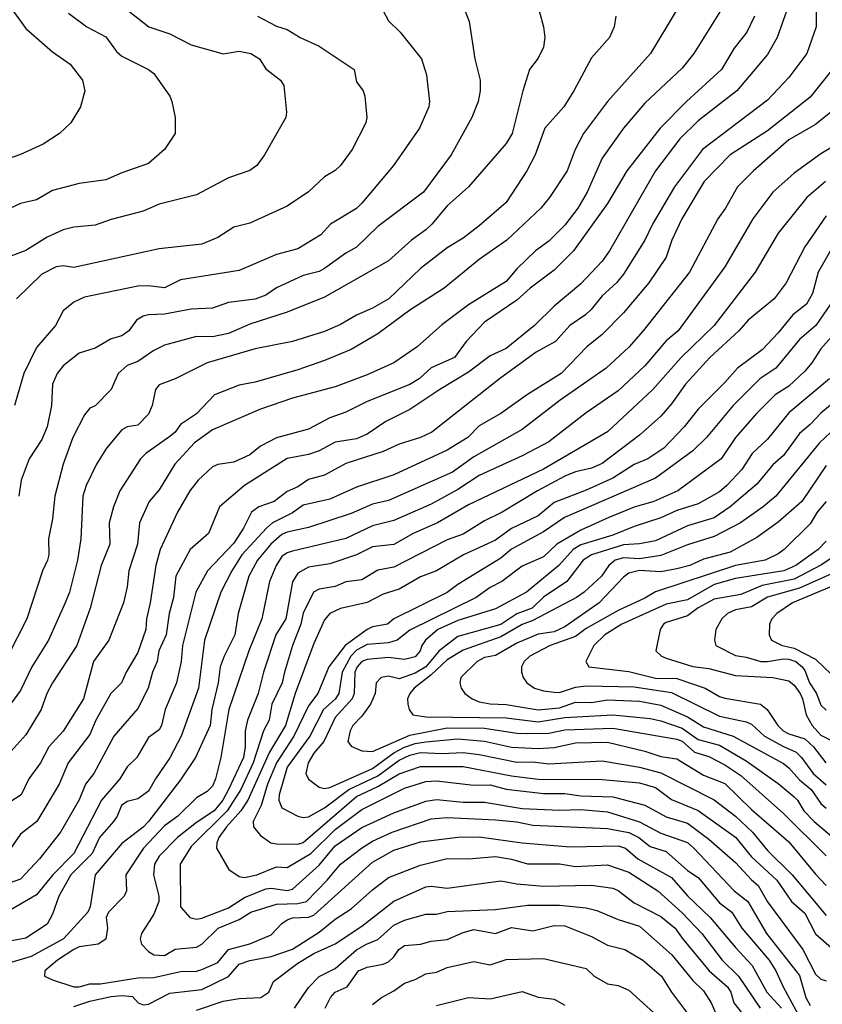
# Model space of a CAD drawing. Header units: metres. Extents: x -51132 to -49532, y -231222 to -229437.
# Tile 238 of 256: x -49681 to -49606, y -230412 to -230320. Entities that reach past the tile are written whole.
import ezdxf

# ---------------------------------------------------------------- set-up
doc = ezdxf.new("R2010")
doc.units = ezdxf.units.M
doc.layers.add('CONTOUR_INDEX', color=1, linetype='Continuous')
doc.layers.add('CONTOUR_INTER', color=3, linetype='Continuous')

msp = doc.modelspace()

# ---------------------------------------------------------------- linework, layer by layer
at = {"layer": 'CONTOUR_INDEX'}
for points, elevation in [([(-49615.161, -230318.759), (-49617.965, -230323.259), (-49619.08, -230324.628), (-49622.58, -230327.91), (-49624.561, -230330.259), (-49626.58, -230333.068), (-49627.976, -230336.259), (-49628.856, -230337.759), (-49630.08, -230339.353), (-49631.58, -230340.854), (-49632.831, -230341.759), (-49634.58, -230343.455), (-49635.58, -230344.63), (-49639.08, -230346.843), (-49641.58, -230348.708), (-49643.91, -230350.759), (-49646.107, -230352.259), (-49648.58, -230353.388), (-49651.58, -230354.523), (-49655.58, -230355.567), (-49658.58, -230356.605), (-49663.08, -230358.548), (-49664.787, -230359.759), (-49666.624, -230361.759), (-49668.08, -230364.173), (-49669.009, -230365.259), (-49669.922, -230367.259), (-49670.119, -230369.259), (-49670.942, -230371.759), (-49671.076, -230373.259), (-49671.428, -230374.759), (-49672.802, -230378.259), (-49674.248, -230380.259), (-49675.189, -230383.759), (-49677.08, -230386.785), (-49678.422, -230388.259), (-49679.218, -230389.759), (-49680.315, -230391.259), (-49681.01, -230392.759), (-49682.08, -230393.452)], 65), ([(-49647.081, -230319.259), (-49646.58, -230320.198), (-49645.488, -230321.259), (-49643.511, -230323.759), (-49643.046, -230325.259), (-49642.739, -230327.759), (-49642.828, -230328.259), (-49643.682, -230330.259), (-49646.126, -230333.759), (-49649.08, -230337.292), (-49649.58, -230337.796), (-49652.014, -230339.259), (-49652.927, -230340.259), (-49655.08, -230341.588), (-49657.08, -230342.101), (-49660.58, -230343.597), (-49666.08, -230344.495), (-49667.58, -230345.231), (-49669.08, -230345.041), (-49670.08, -230345.073), (-49675.08, -230346.114), (-49676.08, -230346.591), (-49677.08, -230347.388), (-49677.787, -230348.759), (-49679.58, -230350.835), (-49680.775, -230353.259), (-49681.658, -230356.259)], 70), ([(-49603.899, -230327.759), (-49606.58, -230329.937), (-49609.08, -230331.369), (-49612.369, -230334.259), (-49613.876, -230335.759), (-49615.016, -230337.759), (-49615.742, -230338.759), (-49618.374, -230343.759), (-49622.732, -230349.259), (-49624.08, -230350.807), (-49626.193, -230352.759), (-49630.495, -230355.759), (-49634.08, -230358.525), (-49638.58, -230361.078), (-49640.58, -230362.524), (-49646.58, -230365.167), (-49648.08, -230365.525), (-49650.08, -230366.399), (-49654.08, -230367.708), (-49656.08, -230368.144), (-49656.58, -230368.358), (-49657.625, -230369.259), (-49658.859, -230370.759), (-49659.684, -230372.259), (-49660.68, -230375.759), (-49660.984, -230377.759), (-49662.007, -230379.759), (-49662.368, -230380.759), (-49662.548, -230382.259), (-49663.157, -230384.759), (-49663.309, -230386.259), (-49664.69, -230389.259), (-49666.08, -230391.356), (-49669.08, -230395.265), (-49669.58, -230395.811), (-49671.58, -230397.319), (-49674.08, -230400.258), (-49674.548, -230403.259), (-49674.758, -230403.759), (-49677.047, -230406.259), (-49680.08, -230407.928), (-49682.08, -230408.518)], 60), ([(-49605.154, -230346.759), (-49606.53, -230348.759), (-49608.08, -230350.068), (-49610.305, -230352.759), (-49611.783, -230353.759), (-49614.28, -230356.259), (-49616.783, -230359.259), (-49618.08, -230360.527), (-49621.58, -230363.081), (-49630.091, -230366.759), (-49632.08, -230368.122), (-49635.08, -230369.73), (-49636.08, -230370.574), (-49640.08, -230373.036), (-49641.08, -230373.811), (-49646.08, -230376.257), (-49646.694, -230376.759), (-49648.08, -230377.025), (-49648.58, -230377.263), (-49650.66, -230378.759), (-49652.176, -230380.759), (-49653.204, -230383.259), (-49654.08, -230384.432), (-49655.478, -230387.259), (-49657.08, -230389.756), (-49657.92, -230391.759), (-49658.537, -230393.759), (-49659.273, -230395.259), (-49659.239, -230395.759), (-49658.58, -230396.584), (-49657.621, -230397.259), (-49657.08, -230397.368), (-49655.08, -230397.397), (-49654.58, -230397.23), (-49649.58, -230392.913), (-49647.58, -230391.976), (-49645.58, -230390.794), (-49643.58, -230390.124), (-49639.58, -230390.108), (-49635.08, -230390.978), (-49632.58, -230391.283), (-49626.58, -230391.33), (-49623.08, -230391.646), (-49621.58, -230392.092), (-49620.08, -230393.214), (-49617.58, -230394.227), (-49614.08, -230396.738), (-49612.58, -230398.575), (-49610.193, -230400.759), (-49608.814, -230402.759), (-49607.58, -230403.863), (-49606.58, -230405.811), (-49605.08, -230407.096)], 55), ([(-49605.58, -230361.897), (-49607.864, -230365.259), (-49610.08, -230367.195), (-49612.08, -230368.654), (-49614.58, -230370.018), (-49617.08, -230370.68), (-49618.361, -230371.259), (-49619.58, -230371.582), (-49621.08, -230371.858), (-49623.08, -230371.75), (-49624.08, -230371.984), (-49624.58, -230372.347), (-49626.842, -230374.759), (-49630.08, -230377.016), (-49631.08, -230377.473), (-49632.58, -230377.697), (-49634.58, -230378.56), (-49636.58, -230379.69), (-49637.58, -230379.903), (-49638.271, -230380.259), (-49639.825, -230381.759), (-49639.899, -230382.259), (-49639.778, -230382.759), (-49639.445, -230383.259), (-49638.752, -230383.759), (-49638.08, -230384.035), (-49637.08, -230384.245), (-49635.58, -230384.296), (-49632.58, -230384.787), (-49630.58, -230384.599), (-49629.08, -230384.078), (-49627.58, -230384.125), (-49626.08, -230383.864), (-49623.08, -230383.976), (-49621.08, -230384.352), (-49618.58, -230385.463), (-49617.08, -230386.386), (-49614.291, -230387.259), (-49609.58, -230389.826), (-49609.08, -230390.22), (-49608.08, -230391.363), (-49606.98, -230392.259), (-49606.08, -230393.578), (-49605.58, -230394.002)], 50), ([(-49605.08, -230373.234), (-49608.724, -230374.759), (-49610.209, -230375.759), (-49610.663, -230376.259), (-49610.896, -230376.759), (-49610.91, -230377.759), (-49610.693, -230378.259), (-49609.684, -230378.759), (-49608.58, -230379.02), (-49606.58, -230380.048), (-49605.08, -230381.47)], 45), ([(-49676.08, -230412.602), (-49674.58, -230412.113), (-49672.58, -230411.664), (-49671.58, -230411.579), (-49670.58, -230411.681), (-49670.054, -230412.259), (-49669.58, -230412.438), (-49669.08, -230412.394), (-49667.08, -230411.351), (-49664.08, -230411.016), (-49661.58, -230409.796), (-49660.58, -230408.642), (-49659.58, -230408.301), (-49657.58, -230407.914), (-49655.58, -230407.228), (-49653.08, -230405.647), (-49651.58, -230404.428), (-49650.08, -230403.447), (-49648.08, -230401.67), (-49646.58, -230400.526), (-49643.58, -230399.36), (-49641.08, -230398.74), (-49639.08, -230398.779), (-49636.58, -230398.532), (-49635.08, -230398.788), (-49633.58, -230399.229), (-49630.58, -230399.235), (-49629.08, -230399.474), (-49626.08, -230399.339), (-49624.08, -230400.028), (-49621.353, -230401.759), (-49619.08, -230403.82), (-49617.226, -230405.759), (-49615.325, -230408.259), (-49613.781, -230409.759), (-49611.752, -230412.759)], 60), ([(-49642.08, -230412.51), (-49639.08, -230411.779), (-49637.08, -230411.884), (-49634.08, -230411.2), (-49632.58, -230411.742), (-49631.08, -230411.921), (-49630.08, -230412.474)], 65)]:
    msp.add_lwpolyline(points, dxfattribs=dict(at, elevation=elevation))
at = {"layer": 'CONTOUR_INTER'}
for points, elevation in [([(-49606.548, -230317.759), (-49606.498, -230320.759), (-49607.384, -230323.259), (-49609.08, -230325.512), (-49611.08, -230327.654), (-49617.179, -230332.259), (-49619.8, -230335.759), (-49621.865, -230339.259), (-49622.564, -230340.759), (-49624.58, -230343.959), (-49625.214, -230344.759), (-49626.58, -230345.979), (-49627.608, -230347.259), (-49628.126, -230347.759), (-49629.609, -230348.759), (-49630.949, -230350.259), (-49632.748, -230351.259), (-49636.08, -230353.685), (-49642.516, -230358.759), (-49643.58, -230359.256), (-49645.58, -230359.883), (-49647.08, -230360.57), (-49650.58, -230361.691), (-49652.58, -230362.792), (-49654.08, -230363.213), (-49655.08, -230363.901), (-49656.08, -230364.326), (-49657.312, -230365.259), (-49658.747, -230365.759), (-49659.431, -230366.259), (-49660.181, -230367.759), (-49661.08, -230369.168), (-49663.545, -230371.759), (-49664.654, -230373.759), (-49665.896, -230378.759), (-49666.013, -230380.259), (-49666.462, -230382.259), (-49667.537, -230384.759), (-49667.88, -230386.259), (-49668.08, -230386.66), (-49669.08, -230387.387), (-49670.185, -230389.259), (-49671.08, -230390.149), (-49671.787, -230391.259), (-49673.495, -230393.259), (-49676.073, -230398.259), (-49678.037, -230400.259), (-49679.58, -230402.132), (-49683.58, -230404.447)], 62), ([(-49672.58, -230317.969), (-49669.054, -230320.759), (-49667.08, -230321.411), (-49665.08, -230322.461), (-49662.08, -230323.297), (-49660.58, -230323.047), (-49659.489, -230323.259), (-49658.695, -230323.759), (-49658.08, -230324.701), (-49656.703, -230325.759), (-49656.417, -230326.259), (-49656.143, -230328.759), (-49656.206, -230329.259), (-49658.214, -230332.759), (-49658.939, -230333.759), (-49659.58, -230334.238), (-49661.58, -230334.931), (-49664.58, -230336.504), (-49668.08, -230337.385), (-49669.58, -230338.059), (-49672.58, -230338.835), (-49674.08, -230339.35), (-49676.08, -230339.55), (-49677.08, -230339.787), (-49678.58, -230340.482), (-49680.58, -230341.738), (-49682.08, -230342.296)], 72), ([(-49682.156, -230318.759), (-49680.58, -230320.918), (-49678.08, -230323.123), (-49676.43, -230324.259), (-49675.266, -230325.759), (-49675.059, -230326.759), (-49675.446, -230328.259), (-49676.369, -230329.759), (-49677.414, -230330.759), (-49678.956, -230331.759), (-49681.08, -230332.73), (-49686.08, -230334.491)], 74), ([(-49609.119, -230318.759), (-49610.169, -230321.759), (-49611.08, -230323.362), (-49613.951, -230326.759), (-49617.58, -230329.566), (-49619.294, -230331.259), (-49621.584, -230334.259), (-49625.881, -230341.759), (-49626.58, -230342.74), (-49628.58, -230344.872), (-49631.08, -230346.957), (-49632.905, -230348.759), (-49635.58, -230350.925), (-49637.08, -230351.597), (-49639.08, -230353.146), (-49641.795, -230354.759), (-49644.58, -230356.634), (-49646.847, -230357.759), (-49648.58, -230358.939), (-49649.58, -230359.407), (-49651.58, -230359.702), (-49653.08, -230360.504), (-49654.08, -230360.858), (-49656.08, -230361.247), (-49660.08, -230363.759), (-49662.44, -230365.759), (-49663.465, -230368.259), (-49665.188, -230369.759), (-49666.538, -230372.259), (-49666.731, -230374.259), (-49667.151, -230375.759), (-49667.421, -230377.759), (-49668.11, -230379.259), (-49668.273, -230380.259), (-49668.699, -230381.259), (-49669.115, -230382.759), (-49670.08, -230384.664), (-49672.322, -230387.259), (-49674.206, -230390.759), (-49674.987, -230391.759), (-49675.58, -230393.244), (-49677.321, -230396.259), (-49679.289, -230398.759), (-49681.08, -230400.657), (-49682.58, -230401.215)], 63), ([(-49639.817, -230318.259), (-49639.034, -230320.259), (-49638.516, -230323.759), (-49638.017, -230325.759), (-49638.011, -230326.759), (-49638.183, -230327.759), (-49638.769, -230329.259), (-49640.706, -230332.759), (-49643.311, -230336.259), (-49647.58, -230339.489), (-49649.58, -230341.434), (-49650.58, -230341.997), (-49652.58, -230343.43), (-49653.08, -230343.702), (-49654.58, -230344.077), (-49657.08, -230345.25), (-49658.08, -230345.931), (-49659.08, -230346.314), (-49661.58, -230346.62), (-49663.08, -230347.135), (-49665.08, -230347.227), (-49667.58, -230347.697), (-49669.08, -230347.767), (-49669.58, -230347.897), (-49670.205, -230348.259), (-49670.926, -230349.259), (-49671.58, -230349.739), (-49672.58, -230350.003), (-49674.08, -230350.883), (-49675.58, -230351.369), (-49677.08, -230352.56), (-49677.634, -230353.259), (-49678.068, -230354.259), (-49678.167, -230356.259), (-49678.588, -230358.259), (-49679.08, -230359.469), (-49680.265, -230361.259), (-49681.011, -230363.259), (-49681.251, -230364.759)], 69), ([(-49625.281, -230319.759), (-49625.437, -230320.759), (-49625.872, -230321.759), (-49627.58, -230323.69), (-49629.22, -230326.759), (-49630.175, -230328.259), (-49631.952, -230330.259), (-49632.843, -230332.759), (-49633.618, -230334.259), (-49635.58, -230337.235), (-49638.08, -230339.434), (-49639.58, -230340.565), (-49641.08, -230341.501), (-49643.58, -230343.431), (-49646.575, -230346.259), (-49648.08, -230347.158), (-49649.58, -230347.788), (-49651.08, -230348.686), (-49652.58, -230349.331), (-49655.58, -230350.276), (-49659.08, -230350.963), (-49663.58, -230352.253), (-49666.58, -230353.78), (-49668.08, -230354.317), (-49668.415, -230354.759), (-49668.754, -230356.259), (-49669.08, -230357.067), (-49670.08, -230358.101), (-49671.08, -230358.265), (-49671.58, -230358.549), (-49673.009, -230360.259), (-49673.952, -230361.759), (-49674.921, -230363.759), (-49675.255, -230364.759), (-49675.432, -230368.759), (-49675.732, -230370.759), (-49676.502, -230373.759), (-49676.885, -230374.759), (-49678.462, -230378.259), (-49680.007, -230380.759), (-49681.08, -230382.983), (-49684.621, -230387.759)], 67), ([(-49676.58, -230319.492), (-49674.852, -230320.759), (-49673.08, -230321.71), (-49672.08, -230323.069), (-49671.58, -230323.504), (-49669.08, -230324.765), (-49668.58, -230325.151), (-49667.096, -230327.259), (-49666.89, -230327.759), (-49666.59, -230329.259), (-49666.591, -230330.759), (-49667.591, -230332.259), (-49669.08, -230333.592), (-49671.58, -230334.45), (-49673.08, -230335.116), (-49675.58, -230335.456), (-49678.08, -230336.099), (-49679.58, -230336.973), (-49681.08, -230337.331), (-49683.58, -230338.486)], 73), ([(-49619.636, -230319.259), (-49622.051, -230323.259), (-49626.065, -230327.759), (-49628.314, -230330.759), (-49629.097, -230332.259), (-49629.849, -230334.259), (-49631.493, -230336.759), (-49632.326, -230337.759), (-49635.49, -230340.759), (-49638.08, -230342.593), (-49641.368, -230345.259), (-49644.58, -230347.324), (-49647.58, -230349.557), (-49650.08, -230351.012), (-49652.58, -230352.048), (-49655.08, -230352.911), (-49659.08, -230354.078), (-49660.58, -230354.371), (-49662.896, -230355.259), (-49664.58, -230357.049), (-49666.08, -230358.054), (-49666.598, -230358.759), (-49667.08, -230359.181), (-49669.336, -230360.759), (-49669.849, -230361.259), (-49671.786, -230364.259), (-49672.351, -230365.759), (-49672.766, -230367.259), (-49672.715, -230369.259), (-49673.53, -230371.259), (-49674.546, -230375.259), (-49675.802, -230378.759), (-49678.08, -230382.261), (-49678.617, -230383.259), (-49679.148, -230384.759), (-49680.58, -230387.143), (-49683.427, -230390.259)], 66), ([(-49632.468, -230319.259), (-49632.078, -230320.759), (-49631.955, -230321.759), (-49632.08, -230322.667), (-49632.58, -230323.696), (-49633.364, -230324.759), (-49634.018, -230326.759), (-49634.994, -230330.759), (-49635.58, -230331.719), (-49639.08, -230335.763), (-49641.08, -230337.551), (-49642.521, -230339.259), (-49643.08, -230339.805), (-49644.43, -230340.759), (-49646.58, -230342.717), (-49652.58, -230346.123), (-49656.08, -230347.525), (-49659.58, -230348.649), (-49661.58, -230349.528), (-49663.08, -230349.816), (-49664.58, -230349.805), (-49667.58, -230350.602), (-49668.58, -230351.1), (-49670.08, -230352.151), (-49671.08, -230352.511), (-49671.935, -230353.259), (-49672.583, -230354.759), (-49674.08, -230356.303), (-49674.58, -230356.504), (-49675.08, -230357.13), (-49676.169, -230359.259), (-49677.076, -230361.759), (-49677.85, -230364.759), (-49678.08, -230366.885), (-49678.461, -230368.759), (-49678.434, -230370.259), (-49678.538, -230370.759), (-49679.013, -230371.759), (-49680.485, -230376.259), (-49682.276, -230379.759)], 68), ([(-49612.296, -230319.759), (-49613.007, -230321.259), (-49614.194, -230322.759), (-49615.397, -230324.759), (-49618.66, -230327.759), (-49621.133, -230330.259), (-49624.242, -230334.259), (-49626.08, -230337.342), (-49629.24, -230341.759), (-49631.08, -230343.576), (-49633.312, -230345.259), (-49634.58, -230346.377), (-49637.58, -230348.458), (-49639.324, -230350.259), (-49640.416, -230351.759), (-49642.58, -230352.745), (-49643.707, -230353.759), (-49644.58, -230354.303), (-49648.58, -230355.877), (-49650.58, -230356.898), (-49652.08, -230357.423), (-49654.08, -230358.493), (-49657.08, -230359.303), (-49658.58, -230360.064), (-49659.58, -230360.892), (-49661.08, -230361.584), (-49662.58, -230361.79), (-49663.08, -230362.003), (-49664.44, -230363.259), (-49665.209, -230364.259), (-49666.376, -230366.259), (-49667.998, -230369.759), (-49668.406, -230371.259), (-49668.927, -230374.759), (-49669.287, -230376.259), (-49669.33, -230377.259), (-49670.08, -230379.409), (-49671.177, -230381.259), (-49671.624, -230382.259), (-49672.601, -230383.259), (-49672.91, -230383.759), (-49674.037, -230385.759), (-49674.58, -230387.102), (-49676.603, -230389.759), (-49677.467, -230391.759), (-49679.564, -230395.259), (-49681.08, -230396.439), (-49682.08, -230397.905)], 64), ([(-49658.881, -230319.759), (-49657.08, -230320.694), (-49656.08, -230321.006), (-49654.886, -230321.759), (-49653.08, -230322.57), (-49649.805, -230324.759), (-49649.58, -230325.936), (-49648.963, -230326.759), (-49648.81, -230327.259), (-49648.62, -230329.259), (-49648.722, -230329.759), (-49650.002, -230332.259), (-49651.08, -230333.773), (-49651.58, -230334.23), (-49652.58, -230334.846), (-49654.08, -230336.247), (-49656.08, -230337.568), (-49659.58, -230339.178), (-49661.08, -230339.542), (-49662.58, -230340.52), (-49664.08, -230341.145), (-49668.08, -230341.565), (-49676.08, -230343.338), (-49677.08, -230343.165), (-49677.736, -230343.259), (-49679.08, -230343.96), (-49681.445, -230346.259)], 71), ([(-49605.08, -230324.861), (-49607.08, -230327.371), (-49611.08, -230330.521), (-49614.58, -230332.764), (-49616.994, -230335.259), (-49619.09, -230338.759), (-49620.026, -230340.759), (-49620.58, -230342.357), (-49622.205, -230344.759), (-49624.58, -230347.574), (-49626.58, -230349.614), (-49627.999, -230350.759), (-49630.425, -230353.259), (-49633.58, -230355.227), (-49636.08, -230357.027), (-49638.08, -230358.188), (-49639.166, -230359.259), (-49641.08, -230360.455), (-49646.08, -230362.753), (-49649.58, -230363.915), (-49652.08, -230365.062), (-49654.58, -230365.616), (-49655.58, -230366.336), (-49657.456, -230367.259), (-49658.019, -230367.759), (-49660.332, -230370.259), (-49661.281, -230371.759), (-49662.32, -230373.759), (-49663.828, -230378.259), (-49664.388, -230382.759), (-49666.015, -230387.259), (-49667.08, -230389.296), (-49668.437, -230391.259), (-49669.08, -230392.435), (-49670.08, -230393.129), (-49671.08, -230393.382), (-49671.619, -230393.759), (-49672.015, -230394.759), (-49672.355, -230395.259), (-49673.677, -230396.759), (-49674.354, -230398.259), (-49676.375, -230400.259), (-49677.477, -230402.259), (-49678.08, -230403.959), (-49678.58, -230404.876), (-49680.58, -230406.197), (-49682.08, -230406.481)], 61), ([(-49602.08, -230330.273), (-49606.08, -230332.68), (-49608.58, -230334.479), (-49610.587, -230336.259), (-49612.461, -230338.759), (-49615.071, -230343.259), (-49619.457, -230349.259), (-49620.58, -230350.217), (-49622.58, -230352.537), (-49625.08, -230354.891), (-49628.08, -230356.939), (-49631.58, -230359.664), (-49634.08, -230360.989), (-49638.08, -230362.832), (-49640.08, -230364.144), (-49642.58, -230365.524), (-49646.08, -230367.051), (-49648.08, -230367.552), (-49650.58, -230368.744), (-49655.58, -230369.912), (-49656.08, -230370.075), (-49656.58, -230370.437), (-49657.121, -230371.259), (-49657.757, -230372.759), (-49658.471, -230376.259), (-49659.689, -230379.259), (-49661.564, -230384.759), (-49662.315, -230389.259), (-49662.797, -230391.259), (-49663.08, -230391.967), (-49663.58, -230392.444), (-49664.58, -230393.053), (-49666.337, -230394.759), (-49667.58, -230395.676), (-49669.564, -230397.759), (-49671.217, -230400.259), (-49671.156, -230401.759), (-49671.359, -230402.259), (-49672.849, -230403.759), (-49673.062, -230404.259), (-49672.919, -230405.259), (-49673.08, -230406.293), (-49673.804, -230406.759), (-49675.58, -230407.015), (-49676.08, -230407.251), (-49677.621, -230408.259), (-49678.791, -230409.259), (-49678.822, -230409.759), (-49678.08, -230410.116), (-49676.08, -230410.757), (-49675.58, -230410.761), (-49674.58, -230410.491), (-49673.58, -230410.485), (-49670.08, -230409.924), (-49668.58, -230409.891), (-49666.08, -230409.33), (-49664.58, -230409.297), (-49664.08, -230409.14), (-49662.58, -230408.498), (-49661.576, -230407.259), (-49659.58, -230406.745), (-49657.58, -230405.901), (-49656.58, -230404.831), (-49656.08, -230404.492), (-49655.58, -230404.306), (-49654.08, -230404.219), (-49653.58, -230404.046), (-49648.08, -230399.08), (-49646.08, -230397.968), (-49643.58, -230397.176), (-49640.08, -230396.749), (-49638.08, -230396.712), (-49634.08, -230397.254), (-49629.58, -230397.65), (-49625.08, -230397.555), (-49624.395, -230397.759), (-49623.214, -230398.759), (-49620.08, -230400.522), (-49618.58, -230402.231), (-49616.432, -230404.259), (-49614.08, -230407.089), (-49612.494, -230408.759), (-49611.124, -230411.259), (-49609.759, -230412.759)], 59), ([(-49605.631, -230335.259), (-49607.398, -230336.759), (-49610.08, -230340.099), (-49612.242, -230343.759), (-49616.08, -230348.755), (-49619.162, -230351.759), (-49621.82, -230354.759), (-49626.08, -230358.745), (-49632.08, -230362.231), (-49639.08, -230365.568), (-49641.988, -230367.259), (-49644.275, -230368.259), (-49646.08, -230369.292), (-49648.08, -230369.523), (-49649.58, -230370.279), (-49652.08, -230371.122), (-49654.08, -230371.42), (-49655.08, -230371.992), (-49655.58, -230372.803), (-49656.227, -230376.259), (-49657.142, -230377.759), (-49658.312, -230381.259), (-49658.803, -230383.259), (-49659.809, -230385.759), (-49660.033, -230386.759), (-49660.024, -230388.259), (-49660.196, -230389.259), (-49661.59, -230392.259), (-49662.12, -230393.259), (-49662.938, -230394.259), (-49664.58, -230395.346), (-49666.371, -230396.759), (-49668.08, -230398.501), (-49668.533, -230399.259), (-49668.614, -230400.259), (-49668.121, -230402.259), (-49668.106, -230402.759), (-49668.58, -230403.957), (-49669.737, -230405.759), (-49669.863, -230406.259), (-49669.737, -230406.759), (-49669.08, -230407.452), (-49668.58, -230407.762), (-49667.58, -230407.821), (-49666.58, -230407.231), (-49664.58, -230407.061), (-49664.08, -230406.765), (-49662.558, -230405.259), (-49660.58, -230404.463), (-49659.484, -230403.759), (-49657.08, -230403.005), (-49655.08, -230402.951), (-49654.288, -230402.759), (-49652.343, -230400.759), (-49651.08, -230399.263), (-49649.128, -230397.759), (-49648.08, -230397.12), (-49646.245, -230396.259), (-49642.58, -230395.013), (-49641.08, -230394.903), (-49636.58, -230395.101), (-49634.58, -230395.312), (-49633.08, -230395.622), (-49626.08, -230395.934), (-49624.08, -230396.298), (-49623.141, -230396.759), (-49622.08, -230397.621), (-49620.58, -230398.072), (-49618.58, -230399.847), (-49617.58, -230400.525), (-49615.58, -230402.89), (-49614.406, -230403.759), (-49613.47, -230405.259), (-49610.916, -230408.259), (-49610.292, -230409.259), (-49609.613, -230410.759), (-49607.58, -230414.526)], 58), ([(-49605.58, -230338.492), (-49607.58, -230341.387), (-49609.336, -230344.759), (-49610.432, -230346.259), (-49612.885, -230348.259), (-49613.756, -230349.259), (-49616.488, -230351.759), (-49618.771, -230354.259), (-49620.08, -230356.096), (-49621.083, -230357.259), (-49623.08, -230359.055), (-49626.58, -230361.716), (-49627.58, -230362.151), (-49629.08, -230362.49), (-49630.08, -230362.887), (-49632.629, -230364.259), (-49635.925, -230366.259), (-49637.58, -230367.068), (-49639.58, -230368.342), (-49641.08, -230368.866), (-49646.08, -230371.417), (-49647.58, -230371.709), (-49649.08, -230372.595), (-49650.58, -230372.812), (-49651.58, -230373.222), (-49653.08, -230373.478), (-49653.613, -230373.759), (-49654.58, -230375.744), (-49654.802, -230376.759), (-49655.581, -230378.759), (-49656.348, -230381.259), (-49656.548, -230382.259), (-49657.528, -230384.259), (-49657.786, -230385.759), (-49658.31, -230386.759), (-49659.262, -230389.759), (-49660.446, -230392.259), (-49661.724, -230394.259), (-49665.08, -230397.599), (-49666.117, -230399.259), (-49666.088, -230403.259), (-49665.215, -230404.259), (-49664.58, -230404.425), (-49664.08, -230404.338), (-49661.58, -230403.346), (-49660.08, -230402.375), (-49658.08, -230401.571), (-49657.58, -230401.508), (-49656.08, -230401.747), (-49655.58, -230401.601), (-49653.08, -230399.358), (-49651.58, -230397.557), (-49649.08, -230395.833), (-49646.08, -230394.456), (-49643.08, -230393.353), (-49642.08, -230393.21), (-49639.58, -230393.467), (-49637.58, -230393.438), (-49634.08, -230394.038), (-49630.58, -230394.217), (-49628.58, -230394.125), (-49626.08, -230394.37), (-49623.08, -230395.306), (-49621.08, -230396.367), (-49618.58, -230397.229), (-49617.965, -230397.759), (-49614.192, -230401.759), (-49612.919, -230402.759), (-49611.17, -230405.759), (-49608.08, -230409.691), (-49607.476, -230411.759), (-49607.08, -230412.5)], 57), ([(-49604.33, -230340.259), (-49606.309, -230343.759), (-49606.855, -230345.759), (-49607.423, -230346.759), (-49608.706, -230347.759), (-49610.08, -230349.459), (-49611.58, -230351.056), (-49613.893, -230352.759), (-49615.08, -230354.123), (-49617.58, -230356.61), (-49618.893, -230358.259), (-49620.788, -230360.259), (-49622.295, -230361.259), (-49623.58, -230361.809), (-49625.58, -230363.07), (-49628.08, -230364.214), (-49631.08, -230365.36), (-49632.58, -230366.624), (-49635.08, -230367.809), (-49636.58, -230368.885), (-49639.566, -230370.259), (-49642.08, -230371.761), (-49643.58, -230372.339), (-49645.58, -230373.489), (-49647.08, -230373.942), (-49648.58, -230374.736), (-49651.08, -230375.293), (-49652.098, -230375.759), (-49652.58, -230376.36), (-49653.58, -230378.564), (-49655.34, -230383.259), (-49656.246, -230386.259), (-49657.745, -230388.759), (-49659.766, -230393.259), (-49660.439, -230394.259), (-49661.78, -230395.759), (-49662.483, -230396.759), (-49662.678, -230397.259), (-49662.703, -230397.759), (-49661.558, -230399.759), (-49660.58, -230400.428), (-49660.08, -230400.501), (-49658.93, -230400.259), (-49657.08, -230399.509), (-49656.08, -230399.567), (-49653.872, -230398.259), (-49651.58, -230396.013), (-49649.08, -230394.137), (-49645.08, -230392.141), (-49643.08, -230391.52), (-49642.08, -230391.438), (-49638.58, -230391.85), (-49637.08, -230391.82), (-49635.58, -230392.237), (-49632.08, -230392.647), (-49630.08, -230392.635), (-49628.58, -230392.852), (-49625.58, -230392.945), (-49622.58, -230393.72), (-49620.58, -230394.835), (-49618.58, -230395.417), (-49616.58, -230396.907), (-49614.08, -230399.119), (-49612.58, -230400.742), (-49611.935, -230401.259), (-49611.08, -230402.794), (-49607.761, -230407.259), (-49606.58, -230409.574), (-49606.08, -230410.057), (-49605.58, -230410.199)], 56), ([(-49604.567, -230349.259), (-49606.08, -230350.942), (-49606.914, -230352.259), (-49607.58, -230353.059), (-49609.08, -230354.468), (-49610.35, -230355.259), (-49612.08, -230356.997), (-49614.081, -230359.259), (-49615.419, -230361.259), (-49619.486, -230364.259), (-49621.72, -230365.259), (-49623.58, -230365.806), (-49625.957, -230366.759), (-49628.58, -230367.962), (-49630.807, -230369.259), (-49632.08, -230370.455), (-49634.08, -230371.337), (-49635.98, -230372.759), (-49637.08, -230373.335), (-49638.378, -230374.259), (-49644.58, -230377.327), (-49645.773, -230378.259), (-49646.58, -230378.506), (-49648.58, -230378.658), (-49649.58, -230379.196), (-49650.13, -230379.759), (-49650.924, -230381.259), (-49651.26, -230383.259), (-49651.58, -230383.782), (-49652.682, -230384.759), (-49653.967, -230387.259), (-49656.08, -230390.177), (-49656.833, -230392.759), (-49656.859, -230393.259), (-49656.58, -230393.996), (-49655.08, -230394.768), (-49654.58, -230394.896), (-49654.08, -230394.84), (-49652.58, -230393.994), (-49650.324, -230392.259), (-49647.58, -230390.983), (-49645.58, -230389.506), (-49644.58, -230389.049), (-49643.58, -230388.81), (-49641.58, -230388.898), (-49639.58, -230388.808), (-49638.08, -230388.993), (-49634.58, -230389.699), (-49633.08, -230389.669), (-49631.58, -230389.871), (-49626.58, -230389.591), (-49623.08, -230390.171), (-49621.08, -230390.701), (-49616.08, -230393.228), (-49614.08, -230394.759), (-49612.474, -230396.259), (-49611.08, -230397.995), (-49608.754, -230400.259), (-49605.58, -230404.079)], 54), ([(-49605.264, -230353.759), (-49609.08, -230356.963), (-49611.08, -230359.415), (-49612.494, -230360.759), (-49613.485, -230362.259), (-49614.869, -230363.759), (-49615.58, -230364.358), (-49617.58, -230365.484), (-49619.58, -230366.118), (-49621.08, -230366.791), (-49623.58, -230367.603), (-49625.58, -230368.43), (-49628.58, -230369.342), (-49629.273, -230369.759), (-49630.643, -230371.259), (-49633.653, -230373.759), (-49636.58, -230375.332), (-49640.08, -230376.412), (-49641.965, -230377.259), (-49643.111, -230378.259), (-49643.467, -230378.759), (-49643.623, -230379.259), (-49644.08, -230379.832), (-49645.08, -230380.066), (-49646.58, -230379.899), (-49648.58, -230380.079), (-49649.08, -230380.253), (-49649.532, -230380.759), (-49649.752, -230381.259), (-49649.795, -230383.259), (-49649.989, -230383.759), (-49651.58, -230385.514), (-49652.663, -230387.759), (-49653.58, -230388.86), (-49654.137, -230389.759), (-49654.33, -230390.759), (-49654.08, -230391.283), (-49653.08, -230392.046), (-49652.58, -230392.187), (-49652.08, -230392.087), (-49648.08, -230390.289), (-49646.08, -230388.838), (-49645.08, -230388.309), (-49644.08, -230387.951), (-49643.08, -230387.787), (-49640.08, -230387.523), (-49637.58, -230387.739), (-49635.08, -230388.296), (-49632.58, -230388.416), (-49631.08, -230388.315), (-49629.08, -230387.903), (-49626.08, -230387.838), (-49622.58, -230388.674), (-49621.08, -230389.157), (-49619.58, -230389.385), (-49617.08, -230390.918), (-49615.08, -230391.692), (-49612.58, -230394.154), (-49609.08, -230397.168), (-49606.58, -230400.203), (-49605.58, -230401.262)], 53), ([(-49604.08, -230355.338), (-49606.08, -230356.98), (-49607.08, -230358.061), (-49608.08, -230358.907), (-49609.58, -230360.953), (-49610.58, -230361.834), (-49612.08, -230363.652), (-49614.579, -230365.759), (-49616.08, -230366.791), (-49618.58, -230367.549), (-49621.58, -230368.955), (-49623.08, -230369.244), (-49624.58, -230369.333), (-49627.58, -230370.26), (-49628.341, -230370.759), (-49629.869, -230372.759), (-49632.08, -230374.241), (-49633.116, -230375.259), (-49634.58, -230375.803), (-49636.08, -230376.792), (-49640.08, -230377.924), (-49641.839, -230379.259), (-49643.08, -230380.759), (-49644.08, -230381.367), (-49645.58, -230381.892), (-49646.58, -230381.647), (-49647.292, -230381.759), (-49647.762, -230382.259), (-49647.84, -230383.259), (-49648.267, -230384.259), (-49649.08, -230385.388), (-49649.933, -230386.259), (-49650.2, -230386.759), (-49650.407, -230387.759), (-49650.08, -230388.211), (-49649.08, -230388.649), (-49648.08, -230388.691), (-49644.58, -230387.17), (-49641.08, -230386.475), (-49637.58, -230386.517), (-49634.58, -230386.987), (-49633.58, -230387.022), (-49631.58, -230386.971), (-49630.08, -230386.673), (-49625.58, -230386.514), (-49619.58, -230387.547), (-49619.08, -230387.736), (-49617.909, -230388.759), (-49616.58, -230389.185), (-49615.08, -230389.943), (-49613.58, -230390.939), (-49609.58, -230394.501), (-49605.58, -230398.491)], 52), ([(-49604.603, -230358.259), (-49606.21, -230359.759), (-49610.292, -230364.759), (-49611.482, -230365.759), (-49613.602, -230367.259), (-49616.08, -230368.561), (-49618.58, -230369.341), (-49621.08, -230370.321), (-49623.08, -230370.653), (-49624.58, -230370.546), (-49625.351, -230370.759), (-49625.931, -230371.259), (-49626.638, -230372.259), (-49628.267, -230373.759), (-49628.978, -230374.259), (-49633.08, -230376.407), (-49634.08, -230376.79), (-49636.08, -230377.952), (-49639.58, -230379.195), (-49641.08, -230380.103), (-49642.58, -230381.51), (-49644.175, -230382.759), (-49644.607, -230383.259), (-49644.825, -230383.759), (-49644.773, -230384.259), (-49644.66, -230384.759), (-49644.308, -230385.259), (-49643.08, -230385.464), (-49635.58, -230385.534), (-49632.58, -230385.917), (-49630.08, -230385.522), (-49625.58, -230385.257), (-49622.08, -230385.595), (-49621.08, -230385.828), (-49619.08, -230386.507), (-49617.58, -230387.566), (-49615.58, -230388.104), (-49613.08, -230389.576), (-49610.08, -230391.699), (-49608.58, -230392.945), (-49608.259, -230393.259), (-49607.655, -230394.259), (-49606.693, -230395.259), (-49605.08, -230396.64)], 51), ([(-49605.571, -230365.259), (-49606.402, -230366.259), (-49607.08, -230367.348), (-49609.514, -230369.759), (-49610.08, -230370.159), (-49611.303, -230370.759), (-49614.08, -230371.267), (-49621.58, -230373.744), (-49622.58, -230374.344), (-49625.08, -230375.485), (-49628.08, -230377.188), (-49629.08, -230377.907), (-49631.443, -230378.759), (-49633.339, -230379.759), (-49633.869, -230380.259), (-49634.114, -230380.759), (-49634.125, -230381.259), (-49633.958, -230381.759), (-49633.626, -230382.259), (-49632.897, -230382.759), (-49632.08, -230383.023), (-49631.08, -230383.155), (-49630.58, -230383.167), (-49629.08, -230382.678), (-49628.08, -230382.542), (-49623.58, -230382.653), (-49620.08, -230383.186), (-49615.58, -230385.392), (-49613.08, -230385.914), (-49612.58, -230386.15), (-49611.351, -230387.259), (-49609.58, -230388.245), (-49608.386, -230388.759), (-49607.874, -230389.259), (-49606.805, -230390.759), (-49605.58, -230391.841)], 49), ([(-49605.58, -230368.976), (-49606.334, -230369.759), (-49608.41, -230371.259), (-49609.547, -230371.759), (-49614.08, -230372.484), (-49616.08, -230373.051), (-49618.58, -230374.478), (-49620.58, -230374.883), (-49624.721, -230376.759), (-49626.331, -230377.759), (-49627.344, -230378.759), (-49628.102, -230380.259), (-49627.818, -230380.759), (-49624.08, -230381.19), (-49621.58, -230381.814), (-49619.58, -230381.846), (-49616.916, -230382.759), (-49615.58, -230383.543), (-49615.08, -230383.703), (-49611.731, -230384.259), (-49611.109, -230384.759), (-49610.1, -230386.259), (-49609.599, -230386.759), (-49609.08, -230387.041), (-49607.58, -230387.515), (-49606.769, -230388.259), (-49605.596, -230389.759)], 48), ([(-49605.08, -230370.571), (-49606.08, -230371.249), (-49608.58, -230372.562), (-49611.58, -230373.145), (-49613.58, -230373.996), (-49616.08, -230374.409), (-49617.58, -230375.22), (-49618.58, -230375.989), (-49620.58, -230376.615), (-49620.813, -230376.759), (-49621.142, -230377.259), (-49621.527, -230379.259), (-49620.999, -230379.759), (-49620.58, -230379.964), (-49618.08, -230380.749), (-49616.58, -230380.911), (-49614.08, -230381.571), (-49610.58, -230381.777), (-49609.08, -230382.082), (-49608.58, -230382.485), (-49608.023, -230383.259), (-49607.788, -230383.759), (-49607.464, -230385.259), (-49606.882, -230386.259), (-49606.08, -230387.17), (-49605.08, -230387.671)], 47), ([(-49605.08, -230372.037), (-49608.08, -230373.38), (-49611.08, -230374.226), (-49612.58, -230375.149), (-49614.08, -230375.424), (-49614.824, -230375.759), (-49615.345, -230376.259), (-49615.906, -230377.259), (-49616.043, -230378.259), (-49615.901, -230378.759), (-49614.08, -230379.712), (-49613.08, -230379.852), (-49611.697, -230380.259), (-49611.08, -230380.279), (-49609.58, -230380.026), (-49609.08, -230380.038), (-49608.412, -230380.259), (-49607.815, -230380.759), (-49607.58, -230381.124), (-49607.142, -230382.259), (-49606.491, -230383.259), (-49606.08, -230384.357), (-49605.58, -230384.842)], 46), ([(-49664.58, -230412.95), (-49662.08, -230412.101), (-49660.58, -230411.855), (-49658.563, -230411.759), (-49657.818, -230411.259), (-49657.362, -230410.259), (-49655.08, -230408.558), (-49653.58, -230407.648), (-49651.58, -230406.731), (-49649.08, -230405.08), (-49646.08, -230402.747), (-49643.08, -230401.399), (-49642.58, -230401.337), (-49641.08, -230401.524), (-49636.08, -230400.813), (-49634.58, -230401.096), (-49632.08, -230401.314), (-49627.58, -230401.234), (-49625.58, -230401.528), (-49625.08, -230401.727), (-49623.58, -230402.891), (-49621.08, -230404.156), (-49619.739, -230405.259), (-49619.08, -230406.215), (-49616.542, -230409.259), (-49614.832, -230410.759), (-49614.515, -230411.259), (-49614.217, -230412.259), (-49613.08, -230413.74)], 61), ([(-49655.395, -230412.759), (-49654.08, -230410.831), (-49653.08, -230409.788), (-49651.58, -230409.041), (-49649.58, -230407.295), (-49648.668, -230406.759), (-49647.58, -230406.34), (-49646.08, -230404.992), (-49645.08, -230404.509), (-49643.08, -230403.938), (-49642.08, -230403.943), (-49641.08, -230403.69), (-49636.58, -230403.507), (-49633.58, -230403.114), (-49630.58, -230403.095), (-49628.08, -230403.353), (-49627.08, -230403.598), (-49625.08, -230404.465), (-49623.08, -230405.079), (-49620.046, -230407.759), (-49618.08, -230410.177), (-49617.08, -230411.126), (-49616.355, -230412.259), (-49615.904, -230413.259)], 62), ([(-49652.529, -230412.759), (-49652.021, -230411.759), (-49651.58, -230411.259), (-49650.46, -230410.759), (-49649.39, -230409.259), (-49648.58, -230408.93), (-49647.08, -230408.637), (-49646.58, -230408.41), (-49646.08, -230407.943), (-49645.631, -230407.259), (-49645.08, -230406.89), (-49643.58, -230406.768), (-49642.58, -230406.494), (-49641.08, -230406.338), (-49639.58, -230405.664), (-49638.58, -230405.377), (-49636.58, -230405.769), (-49635.08, -230405.195), (-49633.08, -230405.515), (-49631.08, -230405.028), (-49630.08, -230405.031), (-49627.58, -230406.047), (-49626.08, -230406.863), (-49624.445, -230407.259), (-49622.771, -230408.259), (-49621.021, -230409.759), (-49620.072, -230411.259), (-49618.189, -230413.759)], 63), ([(-49648.08, -230412.42), (-49647.245, -230411.759), (-49646.08, -230411.137), (-49645.08, -230410.424), (-49644.08, -230410.081), (-49643.08, -230409.552), (-49642.08, -230409.399), (-49641.08, -230408.961), (-49638.58, -230408.405), (-49637.08, -230408.687), (-49635.58, -230408.208), (-49632.08, -230408.104), (-49628.08, -230409.061), (-49627.329, -230409.759), (-49626.08, -230410.471), (-49625.08, -230410.628), (-49624.08, -230411.067), (-49620.08, -230414.705)], 64)]:
    msp.add_lwpolyline(points, dxfattribs=dict(at, elevation=elevation))

doc.saveas('drawing.dxf')
